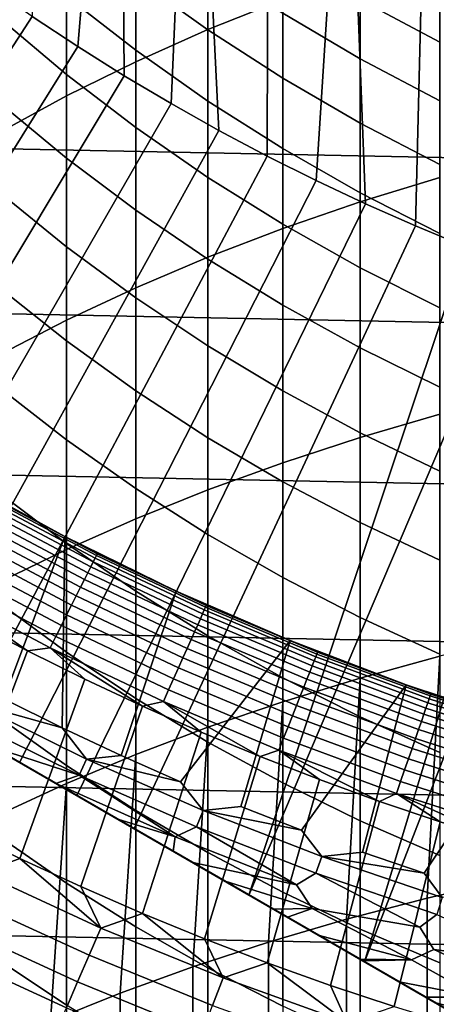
# Model space of a CAD drawing. Header units: metres. Extents: x -32 to 117, y -314 to 32.
# Tile 67 of 256: x -9.06 to -6.15, y -20.13 to -13.27. Entities that reach past the tile are written whole.
import ezdxf

# ---------------------------------------------------------------- set-up
doc = ezdxf.new("R2010")
doc.units = ezdxf.units.M
doc.layers.add('solid_24_501_064_XXX', color=7, linetype='CONTINUOUS')

msp = doc.modelspace()

# ---------------------------------------------------------------- linework, layer by layer
at = {"layer": 'solid_24_501_064_XXX'}
for points in [[(-8.968228, -13.25031, 154.5), (-8.650282, -13.460027, 154.5), (-8.356297, -9.958516, 154.5), (-8.842167, -9.529736, 154.5)], [(-8.650282, -13.460027, 154.5), (-8.327478, -13.662103, 154.5), (-8.356297, -9.958516, 154.5)], [(-8.327478, -13.662103, 154.5), (-8.000159, -13.856307, 154.5), (-7.84942, -10.36275, 154.5), (-8.356297, -9.958516, 154.5)], [(-8.000159, -13.856307, 154.5), (-7.667981, -14.042845, 154.5), (-7.84942, -10.36275, 154.5)], [(-7.667981, -14.042845, 154.5), (-7.331439, -14.221452, 154.5), (-7.323121, -10.741117, 154.5), (-7.84942, -10.36275, 154.5)], [(-7.331439, -14.221452, 154.5), (-6.991103, -14.39182, 154.5), (-6.778748, -11.092721, 154.5), (-7.323121, -10.741117, 154.5)], [(-6.991103, -14.39182, 154.5), (-6.646686, -14.554086, 154.5), (-6.778748, -11.092721, 154.5)], [(-6.646686, -14.554086, 154.5), (-6.298412, -14.708158, 154.5), (-6.217205, -11.416928, 154.5), (-6.778748, -11.092721, 154.5)], [(29.439856, -13.767515, -303.5), (-29.963835, -12.586431, -303.5), (-30.440569, -11.385158, -303.5), (29.963835, -12.586431, -303.5)], [(-6.298412, -14.708158, 154.5), (-5.946779, -14.853814, 154.5), (-5.640519, -11.712567, 154.5), (-6.217205, -11.416928, 154.5)], [(-7.744091, -13.341316, 228.51384), (-7.222413, -13.131517, 228.81546), (-7.222413, -11.57483, 227.692444), (-7.744091, -11.794878, 227.398224)], [(-8.247112, -13.56548, 228.191574), (-7.744091, -13.341316, 228.51384), (-7.744091, -11.794878, 227.398224), (-8.247112, -12.029991, 227.083847)], [(-8.730267, -13.803468, 227.849426), (-8.247112, -13.56548, 228.191574), (-8.247112, -12.029991, 227.083847), (-8.730267, -12.279603, 226.750092)], [(-9.192389, -14.054706, 227.488235), (-8.730267, -13.803468, 227.849426), (-8.730267, -12.279603, 226.750092), (-9.192389, -12.543114, 226.397766)], [(-7.744091, -13.343337, 196.86116), (-8.247112, -12.983736, 197.018616), (-8.247112, -12.52059, 195.909332), (-7.744091, -12.885392, 195.764328)], [(28.869246, -14.927042, -303.5), (-29.439856, -13.767515, -303.5), (-29.963835, -12.586431, -303.5), (29.439856, -13.767515, -303.5)], [(-8.247112, -13.484755, 198.111328), (-8.730267, -13.108952, 198.291519), (-8.730267, -12.601958, 197.185791), (-8.247112, -12.983736, 197.018616)], [(-8.730267, -13.65367, 199.379166), (-9.192389, -13.26372, 199.582932), (-9.192389, -12.712224, 198.48175), (-8.730267, -13.108952, 198.291519)], [(-6.683336, -13.544047, 195.502548), (-7.222413, -13.226819, 195.628632), (-7.222413, -12.811329, 194.528519), (-6.683336, -13.132706, 194.413422)], [(-6.683336, -14.540726, 230.171051), (-6.128158, -14.37012, 230.435257), (-6.128158, -12.756997, 229.353882), (-6.683336, -12.936587, 229.095688)], [(-6.128158, -13.428793, 194.307373), (-6.683336, -13.132706, 194.413422), (-6.683336, -12.759061, 193.310791), (-6.128158, -13.058619, 193.214996)], [(-7.222413, -13.679895, 196.713806), (-7.744091, -13.343337, 196.86116), (-7.744091, -12.885392, 195.764328), (-7.222413, -13.226819, 195.628632)], [(-7.222413, -14.725903, 229.884277), (-6.683336, -14.540726, 230.171051), (-6.683336, -12.936587, 229.095688), (-7.222413, -13.131517, 228.81546)], [(-7.744091, -13.838729, 197.941605), (-8.247112, -13.484755, 198.111328), (-8.247112, -12.983736, 197.018616), (-7.744091, -13.343337, 196.86116)], [(-11.443449, -17.064482, 149.953735), (-8.968228, -13.25031, 154.5), (-9.280838, -13.033266, 154.5), (-11.841886, -16.834446, 149.917755)], [(-8.247112, -14.023055, 199.186157), (-8.730267, -13.65367, 199.379166), (-8.730267, -13.108952, 198.291519), (-8.247112, -13.484755, 198.111328)], [(-7.744091, -14.925205, 229.575623), (-7.222413, -14.725903, 229.884277), (-7.222413, -13.131517, 228.81546), (-7.744091, -13.341316, 228.51384)], [(-6.128158, -13.836312, 195.386383), (-6.683336, -13.544047, 195.502548), (-6.683336, -13.132706, 194.413422), (-6.128158, -13.428793, 194.307373)], [(-6.683336, -13.992599, 196.576874), (-7.222413, -13.679895, 196.713806), (-7.222413, -13.226819, 195.628632), (-6.683336, -13.544047, 195.502548)], [(-11.045328, -17.294338, 149.979431), (-8.650282, -13.460027, 154.5), (-8.968228, -13.25031, 154.5), (-11.443449, -17.064482, 149.953735)], [(-8.730267, -14.23547, 200.447449), (-9.192389, -13.852757, 200.66449), (-9.192389, -13.26372, 199.582932), (-8.730267, -13.65367, 199.379166)], [(-8.247112, -15.138154, 229.245834), (-7.744091, -14.925205, 229.575623), (-7.744091, -13.341316, 228.51384), (-8.247112, -13.56548, 228.191574)], [(-7.222413, -14.17002, 197.782745), (-7.744091, -13.838729, 197.941605), (-7.744091, -13.343337, 196.86116), (-7.222413, -13.679895, 196.713806)], [(-10.64762, -17.523954, 149.994858), (-8.327478, -13.662103, 154.5), (-8.650282, -13.460027, 154.5), (-11.045328, -17.294338, 149.979431)], [(-7.744091, -14.370982, 199.004364), (-8.247112, -14.023055, 199.186157), (-8.247112, -13.484755, 198.111328), (-7.744091, -13.838729, 197.941605)], [(-8.730267, -15.364235, 228.895721), (-8.247112, -15.138154, 229.245834), (-8.247112, -13.56548, 228.191574), (-8.730267, -13.803468, 227.849426)], [(-6.128158, -14.280697, 196.450729), (-6.683336, -13.992599, 196.576874), (-6.683336, -13.544047, 195.502548), (-6.128158, -13.836312, 195.386383)], [(-10.249998, -17.753523, 150), (-8.000159, -13.856307, 154.5), (-8.327478, -13.662103, 154.5), (-10.64762, -17.523954, 149.994858)], [(-8.247112, -14.597999, 200.241852), (-8.730267, -14.23547, 200.447449), (-8.730267, -13.65367, 199.379166), (-8.247112, -14.023055, 199.186157)], [(-6.683336, -14.477831, 197.635162), (-7.222413, -14.17002, 197.782745), (-7.222413, -13.679895, 196.713806), (-6.683336, -13.992599, 196.576874)], [(28.252819, -16.063238, -303.5), (-28.869246, -14.927042, -303.5), (-29.439856, -13.767515, -303.5), (28.869246, -14.927042, -303.5)], [(-17.164658, -13.761341, 148.5), (-17.164658, -13.761341, 129.791641), (-3.335342, -21.745701, 129.791641), (-3.335342, -21.745701, 148.5)], [(-17.159746, -13.764176, 129.621338), (-3.335342, -21.745701, 129.791641), (-17.164658, -13.761341, 129.791641)], [(-17.164658, -13.761341, 148.5), (-3.335342, -21.745701, 148.5), (-4.183744, -21.255875, 148.836288)], [(-17.164658, -13.761341, 148.5), (-4.183744, -21.255875, 148.836288), (-16.316256, -14.251166, 148.836288)], [(-17.144802, -13.772804, 129.450684), (-3.340253, -21.742865, 129.621338), (-3.335342, -21.745701, 129.791641), (-17.159746, -13.764176, 129.621338)], [(-17.139305, -13.775978, 129.406357), (-3.355197, -21.734238, 129.450684), (-3.340253, -21.742865, 129.621338), (-17.144802, -13.772804, 129.450684)], [(-17.11982, -13.787229, 129.279663), (-3.360694, -21.731064, 129.406357), (-3.355197, -21.734238, 129.450684), (-17.139305, -13.775978, 129.406357)], [(-17.084394, -13.807681, 129.10791), (-3.380181, -21.719812, 129.279663), (-3.360694, -21.731064, 129.406357), (-17.11982, -13.787229, 129.279663)], [(-17.062336, -13.820416, 129.020355), (-3.415605, -21.69936, 129.10791), (-3.380181, -21.719812, 129.279663), (-17.084394, -13.807681, 129.10791)], [(-17.038164, -13.834373, 128.935287), (-3.437664, -21.686625, 129.020355), (-3.415605, -21.69936, 129.10791), (-17.062336, -13.820416, 129.020355)], [(-16.980753, -13.867519, 128.761612), (-3.461836, -21.672668, 128.935287), (-3.437664, -21.686625, 129.020355), (-17.038164, -13.834373, 128.935287)], [(-9.192389, -15.602903, 228.526093), (-8.730267, -15.364235, 228.895721), (-8.730267, -13.803468, 227.849426), (-9.192389, -14.054706, 227.488235)], [(-7.222413, -14.696615, 198.834213), (-7.744091, -14.370982, 199.004364), (-7.744091, -13.838729, 197.941605), (-7.222413, -14.17002, 197.782745)], [(-16.932249, -13.895523, 128.636612), (-3.519247, -21.639523, 128.761612), (-3.461836, -21.672668, 128.935287), (-16.980753, -13.867519, 128.761612)], [(-16.911251, -13.907645, 128.5867), (-3.567751, -21.611519, 128.636612), (-3.519247, -21.639523, 128.761612), (-16.932249, -13.895523, 128.636612)], [(-16.829237, -13.954996, 128.410522), (-3.588748, -21.599396, 128.5867), (-3.567751, -21.611519, 128.636612), (-16.911251, -13.907645, 128.5867)], [(-10.249998, -17.753523, 150), (-9.852376, -17.983089, 149.994858), (-7.667981, -14.042845, 154.5), (-8.000159, -13.856307, 154.5)], [(-8.730267, -14.853662, 201.495087), (-9.192389, -14.47864, 201.725159), (-9.192389, -13.852757, 200.66449), (-8.730267, -14.23547, 200.447449)], [(-16.746887, -14.002541, 128.256302), (-3.670763, -21.552046, 128.410522), (-3.588748, -21.599396, 128.5867), (-16.829237, -13.954996, 128.410522)], [(-16.733585, -14.010221, 128.232971), (-3.753112, -21.504501, 128.256302), (-3.670763, -21.552046, 128.410522), (-16.746887, -14.002541, 128.256302)], [(-16.623266, -14.073914, 128.054153), (-3.766415, -21.49682, 128.232971), (-3.753112, -21.504501, 128.256302), (-16.733585, -14.010221, 128.232971)], [(-9.852376, -17.983089, 149.994858), (-9.454667, -18.212706, 149.979431), (-7.331439, -14.221452, 154.5), (-7.667981, -14.042845, 154.5)], [(-7.744091, -14.939468, 200.048187), (-8.247112, -14.597999, 200.241852), (-8.247112, -14.023055, 199.186157), (-7.744091, -14.370982, 199.004364)], [(-6.128158, -14.76142, 197.499176), (-6.683336, -14.477831, 197.635162), (-6.683336, -13.992599, 196.576874), (-6.128158, -14.280697, 196.450729)], [(-16.502417, -14.143686, 127.880692), (-3.876734, -21.433128, 128.054153), (-3.766415, -21.49682, 128.232971), (-16.623266, -14.073914, 128.054153)], [(-16.497526, -14.14651, 127.874092), (-3.997584, -21.363356, 127.880692), (-3.876734, -21.433128, 128.054153), (-16.502417, -14.143686, 127.880692)], [(-16.497526, -14.14651, 127.874092), (-4.002474, -21.360531, 127.874092), (-3.997584, -21.363356, 127.880692)], [(-16.497526, -14.14651, 127.874092), (-16.354189, -14.229266, 127.693161), (-4.002474, -21.360531, 127.874092)], [(-6.683336, -14.999168, 198.676117), (-7.222413, -14.696615, 198.834213), (-7.222413, -14.17002, 197.782745), (-6.683336, -14.477831, 197.635162)], [(-16.354189, -14.229266, 127.693161), (-4.145812, -21.277775, 127.693161), (-4.002474, -21.360531, 127.874092)], [(-16.354189, -14.229266, 127.693161), (-16.193218, -14.322203, 127.511368), (-4.145812, -21.277775, 127.693161)], [(-16.316256, -14.251166, 148.836288), (-4.183744, -21.255875, 148.836288), (-5.01775, -20.774361, 149.12825)], [(-16.316256, -14.251166, 148.836288), (-5.01775, -20.774361, 149.12825), (-15.482249, -14.73268, 149.12825)], [(-9.454667, -18.212706, 149.979431), (-9.056546, -18.442562, 149.953735), (-6.991103, -14.39182, 154.5), (-7.331439, -14.221452, 154.5)], [(-8.247112, -15.208906, 201.27713), (-8.730267, -14.853662, 201.495087), (-8.730267, -14.23547, 200.447449), (-8.247112, -14.597999, 200.241852)], [(-16.193218, -14.322203, 127.511368), (-4.306782, -21.184839, 127.511368), (-4.145812, -21.277775, 127.693161)], [(-16.112925, -14.368559, 127.433479), (-4.306782, -21.184839, 127.511368), (-16.193218, -14.322203, 127.511368)], [(-4.387076, -21.138481, 127.433479), (-4.306782, -21.184839, 127.511368), (-16.112925, -14.368559, 127.433479)], [(-4.387076, -21.138481, 127.433479), (-16.112925, -14.368559, 127.433479), (-16.070635, -14.392975, 127.397461)], [(-4.429364, -21.114067, 127.397461), (-16.070635, -14.392975, 127.397461), (-16.02, -14.42221, 127.357704)], [(-4.387076, -21.138481, 127.433479), (-16.070635, -14.392975, 127.397461), (-4.429364, -21.114067, 127.397461)], [(-9.056546, -18.442562, 149.953735), (-8.65811, -18.672598, 149.917755), (-6.646686, -14.554086, 154.5), (-6.991103, -14.39182, 154.5)], [(-7.222413, -15.259057, 199.866943), (-7.744091, -14.939468, 200.048187), (-7.744091, -14.370982, 199.004364), (-7.222413, -14.696615, 198.834213)], [(-6.683336, -16.180895, 231.190613), (-6.128158, -16.019476, 231.460526), (-6.128158, -14.37012, 230.435257), (-6.683336, -14.540726, 230.171051)], [(-4.480006, -21.084829, 127.357704), (-16.02, -14.42221, 127.357704), (-15.917484, -14.481397, 127.286102)], [(-4.480006, -21.084829, 127.357704), (-4.429364, -21.114067, 127.397461), (-16.02, -14.42221, 127.357704)], [(-4.585603, -21.023861, 127.284103), (-4.480006, -21.084829, 127.357704), (-15.917484, -14.481397, 127.286102)], [(-4.585603, -21.023861, 127.284103), (-15.917484, -14.481397, 127.286102), (-15.796026, -14.551521, 127.213036)], [(-8.730267, -15.507516, 202.520828), (-9.192389, -15.140626, 202.763672), (-9.192389, -14.47864, 201.725159), (-8.730267, -14.853662, 201.495087)], [(-6.128158, -15.277914, 198.530472), (-6.683336, -14.999168, 198.676117), (-6.683336, -14.477831, 197.635162), (-6.128158, -14.76142, 197.499176)], [(-4.703994, -20.955509, 127.213028), (-15.796026, -14.551521, 127.213036), (-15.733983, -14.587341, 127.17955)], [(-4.703994, -20.955509, 127.213028), (-4.585603, -21.023861, 127.284103), (-15.796026, -14.551521, 127.213036)], [(-4.766017, -20.919701, 127.17955), (-15.733983, -14.587341, 127.17955), (-15.664571, -14.627417, 127.144661)], [(-4.703994, -20.955509, 127.213028), (-15.733983, -14.587341, 127.17955), (-4.766017, -20.919701, 127.17955)], [(-8.65811, -18.672598, 149.917755), (-8.258915, -18.903074, 149.871475), (-6.298412, -14.708158, 154.5), (-6.646686, -14.554086, 154.5)], [(-7.744091, -15.543514, 201.071854), (-8.247112, -15.208906, 201.27713), (-8.247112, -14.597999, 200.241852), (-7.744091, -14.939468, 200.048187)], [(-7.222413, -16.3561, 230.897629), (-6.683336, -16.180895, 231.190613), (-6.683336, -14.540726, 230.171051), (-7.222413, -14.725903, 229.884277)], [(-4.83546, -20.879606, 127.144646), (-15.664571, -14.627417, 127.144661), (-15.5188, -14.711577, 127.078682)], [(-4.83546, -20.879606, 127.144646), (-4.766017, -20.919701, 127.17955), (-15.664571, -14.627417, 127.144661)], [(-4.9812, -20.795464, 127.078682), (-15.5188, -14.711577, 127.078682), (-15.361296, -14.802513, 127.016624)], [(-4.9812, -20.795464, 127.078682), (-4.83546, -20.879606, 127.144646), (-15.5188, -14.711577, 127.078682)], [(-15.482249, -14.73268, 149.12825), (-5.01775, -20.774361, 149.12825), (-5.839837, -20.29973, 149.376968)], [(-15.482249, -14.73268, 149.12825), (-5.839837, -20.29973, 149.376968), (-14.660162, -15.207313, 149.376968)], [(-8.258915, -18.903074, 149.871475), (-7.458054, -19.365452, 149.748047), (-5.946779, -14.853814, 154.5), (-6.298412, -14.708158, 154.5)], [(-7.744091, -16.544672, 230.582306), (-7.222413, -16.3561, 230.897629), (-7.222413, -14.725903, 229.884277), (-7.744091, -14.925205, 229.575623)], [(-6.683336, -15.555996, 199.698532), (-7.222413, -15.259057, 199.866943), (-7.222413, -14.696615, 198.834213), (-6.683336, -14.999168, 198.676117)], [(-5.138761, -20.704496, 127.016602), (-15.361296, -14.802513, 127.016624), (-15.269307, -14.855622, 126.984024)], [(-5.138761, -20.704496, 127.016602), (-4.9812, -20.795464, 127.078682), (-15.361296, -14.802513, 127.016624)], [(-5.230693, -20.651419, 126.984024), (-15.269307, -14.855622, 126.984024), (-15.188452, -14.902305, 126.957336)], [(-5.230693, -20.651419, 126.984024), (-5.138761, -20.704496, 127.016602), (-15.269307, -14.855622, 126.984024)], [(-8.247112, -15.855054, 202.290802), (-8.730267, -15.507516, 202.520828), (-8.730267, -14.853662, 201.495087), (-8.247112, -15.208906, 201.27713)], [(-7.458054, -19.365452, 149.748047), (-5.591569, -14.991123, 154.5), (-5.946779, -14.853814, 154.5)], [(27.591951, -17.173637, -303.5), (-28.252819, -16.063238, -303.5), (-28.869246, -14.927042, -303.5), (28.252819, -16.063238, -303.5)], [(-5.311619, -20.604696, 126.957314), (-15.188452, -14.902305, 126.957336), (-15.000912, -15.010581, 126.901398)], [(-5.311619, -20.604696, 126.957314), (-5.230693, -20.651419, 126.984024), (-15.188452, -14.902305, 126.957336)], [(-8.247112, -16.746153, 230.245392), (-7.744091, -16.544672, 230.582306), (-7.744091, -14.925205, 229.575623), (-8.247112, -15.138154, 229.245834)], [(-7.222413, -15.856681, 200.879715), (-7.744091, -15.543514, 201.071854), (-7.744091, -14.939468, 200.048187), (-7.222413, -15.259057, 199.866943)], [(-7.458054, -19.365452, 149.748047), (-6.652498, -19.83054, 149.583359), (-5.232937, -15.120046, 154.5), (-5.591569, -14.991123, 154.5)], [(-6.128158, -15.829567, 199.543381), (-6.683336, -15.555996, 199.698532), (-6.683336, -14.999168, 198.676117), (-6.128158, -15.277914, 198.530472)], [(-5.499175, -20.49641, 126.901375), (-15.000912, -15.010581, 126.901398), (-14.982696, -15.021098, 126.896385)], [(-5.499175, -20.49641, 126.901375), (-5.311619, -20.604696, 126.957314), (-15.000912, -15.010581, 126.901398)], [(-5.517304, -20.485945, 126.896385), (-14.982696, -15.021098, 126.896385), (-14.79789, -15.127795, 126.849052)], [(-5.499175, -20.49641, 126.901375), (-14.982696, -15.021098, 126.896385), (-5.517304, -20.485945, 126.896385)], [(-5.702212, -20.379187, 126.84903), (-14.79789, -15.127795, 126.849052), (-14.653592, -15.211106, 126.8162)], [(-5.702212, -20.379187, 126.84903), (-5.517304, -20.485945, 126.896385), (-14.79789, -15.127795, 126.849052)], [(-8.730267, -16.196257, 203.523499), (-9.192389, -15.837935, 203.778809), (-9.192389, -15.140626, 202.763672), (-8.730267, -15.507516, 202.520828)], [(-8.730267, -16.96006, 229.887711), (-8.247112, -16.746153, 230.245392), (-8.247112, -15.138154, 229.245834), (-8.730267, -15.364235, 228.895721)], [(-6.652498, -19.83054, 149.583359), (-4.871593, -15.240326, 154.5), (-5.232937, -15.120046, 154.5)], [(-14.660162, -15.207313, 149.376968), (-5.839837, -20.29973, 149.376968), (-6.652498, -19.83054, 149.583359)], [(-14.660162, -15.207313, 149.376968), (-6.652498, -19.83054, 149.583359), (-13.847499, -15.676504, 149.583359)], [(-5.846408, -20.295935, 126.8162), (-14.653592, -15.211106, 126.8162), (-14.578781, -15.254297, 126.800453)], [(-5.846408, -20.295935, 126.8162), (-5.702212, -20.379187, 126.84903), (-14.653592, -15.211106, 126.8162)], [(-7.744091, -16.182405, 202.074127), (-8.247112, -15.855054, 202.290802), (-8.247112, -15.208906, 201.27713), (-7.744091, -15.543514, 201.071854)], [(-5.921337, -20.252676, 126.80043), (-14.578781, -15.254297, 126.800453), (-14.343043, -15.390401, 126.755737)], [(-5.921337, -20.252676, 126.80043), (-5.846408, -20.295935, 126.8162), (-14.578781, -15.254297, 126.800453)], [(-6.683336, -16.147652, 200.701202), (-7.222413, -15.856681, 200.879715), (-7.222413, -15.259057, 199.866943), (-6.683336, -15.555996, 199.698532)], [(-6.652498, -19.83054, 149.583359), (-5.839837, -20.29973, 149.376968), (-4.50772, -15.351886, 154.5), (-4.871593, -15.240326, 154.5)], [(-6.157094, -20.11656, 126.755707), (-14.343043, -15.390401, 126.755737), (-14.275101, -15.429627, 126.744156)], [(-6.157094, -20.11656, 126.755707), (-5.921337, -20.252676, 126.80043), (-14.343043, -15.390401, 126.755737)], [(-9.192389, -17.185877, 229.510101), (-8.730267, -16.96006, 229.887711), (-8.730267, -15.364235, 228.895721), (-9.192389, -15.602903, 228.526093)], [(-6.224898, -20.077415, 126.744156), (-14.275101, -15.429627, 126.744156), (-14.089466, -15.536804, 126.715073)], [(-6.157094, -20.11656, 126.755707), (-14.275101, -15.429627, 126.744156), (-6.224898, -20.077415, 126.744156)], [(-6.410697, -19.970144, 126.71505), (-14.089466, -15.536804, 126.715073), (-13.835042, -15.683696, 126.680725)], [(-6.410697, -19.970144, 126.71505), (-6.224898, -20.077415, 126.744156), (-14.089466, -15.536804, 126.715073)], [(-8.247112, -16.535679, 203.281647), (-8.730267, -16.196257, 203.523499), (-8.730267, -15.507516, 202.520828), (-8.247112, -15.855054, 202.290802)], [(-7.222413, -16.488779, 201.871338), (-7.744091, -16.182405, 202.074127), (-7.744091, -15.543514, 201.071854), (-7.222413, -15.856681, 200.879715)], [(-6.128158, -16.415728, 200.536743), (-6.683336, -16.147652, 200.701202), (-6.683336, -15.555996, 199.698532), (-6.128158, -15.829567, 199.543381)], [(-13.847499, -15.676504, 149.583359), (-6.652498, -19.83054, 149.583359), (-7.458054, -19.365452, 149.748047)], [(-13.847499, -15.676504, 149.583359), (-7.458054, -19.365452, 149.748047), (-13.041943, -16.141592, 149.748047)], [(-6.66496, -19.823345, 126.680725), (-13.835042, -15.683696, 126.680725), (-13.817146, -15.694028, 126.678528)], [(-6.66496, -19.823345, 126.680725), (-6.410697, -19.970144, 126.71505), (-13.835042, -15.683696, 126.680725)], [(-6.683051, -19.812901, 126.678505), (-13.817146, -15.694028, 126.678528), (-13.525149, -15.862613, 126.646187)], [(-6.683051, -19.812901, 126.678505), (-6.66496, -19.823345, 126.680725), (-13.817146, -15.694028, 126.678528)], [(-6.975095, -19.644289, 126.646164), (-13.525149, -15.862613, 126.646187), (-13.30943, -15.987158, 126.626183)], [(-6.975095, -19.644289, 126.646164), (-6.683051, -19.812901, 126.678505), (-13.525149, -15.862613, 126.646187)], [(-8.730267, -16.919071, 204.501877), (-9.192389, -16.56974, 204.769363), (-9.192389, -15.837935, 203.778809), (-8.730267, -16.196257, 203.523499)], [(-7.744091, -16.855385, 203.053848), (-8.247112, -16.535679, 203.281647), (-8.247112, -15.855054, 202.290802), (-7.744091, -16.182405, 202.074127)], [(-6.683336, -16.773439, 201.682922), (-7.222413, -16.488779, 201.871338), (-7.222413, -15.856681, 200.879715), (-6.683336, -16.147652, 200.701202)], [(-7.190569, -19.519884, 126.626183), (-13.30943, -15.987158, 126.626183), (-13.211715, -16.043573, 126.618065)], [(-6.975095, -19.644289, 126.646164), (-13.30943, -15.987158, 126.626183), (-7.190569, -19.519884, 126.626183)], [(-6.683336, -17.855154, 232.153152), (-6.128158, -17.703114, 232.428467), (-6.128158, -16.019476, 231.460526), (-6.683336, -16.180895, 231.190613)], [(26.88744, -18.256929, -303.5), (-27.591951, -17.173637, -303.5), (-28.252819, -16.063238, -303.5), (27.591951, -17.173637, -303.5)], [(-7.288636, -19.463264, 126.618042), (-13.211715, -16.043573, 126.618065), (-12.875507, -16.237684, 126.594116)], [(-7.288636, -19.463264, 126.618042), (-7.190569, -19.519884, 126.626183), (-13.211715, -16.043573, 126.618065)], [(-13.041943, -16.141592, 149.748047), (-7.458054, -19.365452, 149.748047), (-8.258915, -18.903074, 149.871475)], [(-13.041943, -16.141592, 149.748047), (-8.258915, -18.903074, 149.871475), (-12.241081, -16.60397, 149.871475)], [(-6.128158, -17.0357, 201.509338), (-6.683336, -16.773439, 201.682922), (-6.683336, -16.147652, 200.701202), (-6.128158, -16.415728, 200.536743)], [(-7.624895, -19.269125, 126.594093), (-12.875507, -16.237684, 126.594116), (-12.649932, -16.36792, 126.58107)], [(-7.624895, -19.269125, 126.594093), (-7.288636, -19.463264, 126.618042), (-12.875507, -16.237684, 126.594116)], [(-8.247112, -17.249975, 204.248505), (-8.730267, -16.919071, 204.501877), (-8.730267, -16.196257, 203.523499), (-8.247112, -16.535679, 203.281647)], [(-7.222413, -17.154606, 202.840652), (-7.744091, -16.855385, 203.053848), (-7.744091, -16.182405, 202.074127), (-7.222413, -16.488779, 201.871338)], [(-7.222413, -18.020182, 231.854324), (-6.683336, -17.855154, 232.153152), (-6.683336, -16.180895, 231.190613), (-7.222413, -16.3561, 230.897629)], [(-7.85016, -19.139069, 126.58107), (-12.649932, -16.36792, 126.58107), (-12.515002, -16.445822, 126.57428)], [(-7.624895, -19.269125, 126.594093), (-12.649932, -16.36792, 126.58107), (-7.85016, -19.139069, 126.58107)], [(-7.744091, -18.197798, 231.532715), (-7.222413, -18.020182, 231.854324), (-7.222413, -16.3561, 230.897629), (-7.744091, -16.544672, 230.582306)], [(-7.985313, -19.061039, 126.574265), (-12.515002, -16.445822, 126.57428), (-12.12677, -16.669968, 126.558319)], [(-7.985313, -19.061039, 126.574265), (-7.85016, -19.139069, 126.58107), (-12.515002, -16.445822, 126.57428)], [(-9.568097, -17.790199, 126.5), (-9.5, -16.454483, 126.5), (-8.741169, -16.869839, 126.5), (-9.16624, -18.00054, 126.5)], [(-9.122971, -16.666475, 124.839096), (-8.741226, -16.869823, 124.839096), (-8.741169, -16.869839, 126.5), (-9.5, -16.454483, 126.5)], [(-6.683336, -17.432617, 202.642563), (-7.222413, -17.154606, 202.840652), (-7.222413, -16.488779, 201.871338), (-6.683336, -16.773439, 201.682922)], [(-8.730267, -17.675102, 205.454834), (-9.192389, -17.335178, 205.734177), (-9.192389, -16.56974, 204.769363), (-8.730267, -16.919071, 204.501877)], [(-7.744091, -17.561659, 204.009842), (-8.247112, -17.249975, 204.248505), (-8.247112, -16.535679, 203.281647), (-7.744091, -16.855385, 203.053848)], [(-8.247112, -18.387575, 231.189072), (-7.744091, -18.197798, 231.532715), (-7.744091, -16.544672, 230.582306), (-8.247112, -16.746153, 230.245392)], [(-12.241081, -16.60397, 149.871475), (-8.258915, -18.903074, 149.871475), (-8.65811, -18.672598, 149.917755)], [(-12.241081, -16.60397, 149.871475), (-8.65811, -18.672598, 149.917755), (-11.841886, -16.834446, 149.917755)], [(-9.308185, -16.685843, 124.389969), (-8.561004, -17.081244, 124.389969), (-8.544016, -17.04735, 124.475044), (-9.289715, -16.652733, 124.475044)], [(-9.289715, -16.652733, 124.475044), (-8.544016, -17.04735, 124.475044), (-8.530649, -17.020679, 124.563286), (-9.275181, -16.62668, 124.563286)], [(-9.275181, -16.62668, 124.563286), (-8.530649, -17.020679, 124.563286), (-8.521019, -17.001465, 124.653915), (-9.26471, -16.60791, 124.653915)], [(-9.26471, -16.60791, 124.653915), (-8.521019, -17.001465, 124.653915), (-8.515208, -16.989872, 124.746147), (-9.258393, -16.596586, 124.746147)], [(-9.258393, -16.596586, 124.746147), (-8.515208, -16.989872, 124.746147), (-9.122971, -16.666475, 124.839096)], [(-8.372736, -18.83736, 126.558342), (-12.12677, -16.669968, 126.558319), (-11.708047, -16.911716, 126.546097)], [(-8.372736, -18.83736, 126.558342), (-7.985313, -19.061039, 126.574265), (-12.12677, -16.669968, 126.558319)], [(-9.330431, -16.725721, 124.308784), (-8.581464, -17.122066, 124.308784), (-8.561004, -17.081244, 124.389969), (-9.308185, -16.685843, 124.389969)], [(-8.515208, -16.989872, 124.746147), (-8.741226, -16.869823, 124.839096), (-9.122971, -16.666475, 124.839096)], [(-9.385449, -16.824348, 124.160889), (-8.632066, -17.22303, 124.160889), (-8.60522, -17.169466, 124.232208), (-9.35626, -16.772024, 124.232208)], [(-9.35626, -16.772024, 124.232208), (-8.60522, -17.169466, 124.232208), (-8.581464, -17.122066, 124.308784), (-9.330431, -16.725721, 124.308784)], [(-8.730267, -18.589054, 230.824234), (-8.247112, -18.387575, 231.189072), (-8.247112, -16.746153, 230.245392), (-8.730267, -16.96006, 229.887711)], [(-6.128158, -17.688753, 202.460052), (-6.683336, -17.432617, 202.642563), (-6.683336, -16.773439, 201.682922), (-6.128158, -17.0357, 201.509338)], [(-11.841886, -16.834446, 149.917755), (-8.65811, -18.672598, 149.917755), (-9.056546, -18.442562, 149.953735)], [(-9.417745, -16.88224, 124.095459), (-8.661769, -17.282293, 124.095459), (-8.632066, -17.22303, 124.160889), (-9.385449, -16.824348, 124.160889)], [(-7.222413, -17.853371, 203.786484), (-7.744091, -17.561659, 204.009842), (-7.744091, -16.855385, 203.053848), (-7.222413, -17.154606, 202.840652)], [(-8.788785, -18.597155, 126.546173), (-11.708047, -16.911716, 126.546097), (-11.696795, -16.918213, 126.54583)], [(-8.372736, -18.83736, 126.558342), (-11.708047, -16.911716, 126.546097), (-8.788785, -18.597155, 126.546173)], [(-8.803515, -18.58865, 126.545822), (-11.696795, -16.918213, 126.54583), (-11.25368, -17.174046, 126.537361)], [(-8.788785, -18.597155, 126.546173), (-11.696795, -16.918213, 126.54583), (-8.803515, -18.58865, 126.545822)], [(-9.452865, -16.945196, 124.036476), (-8.69407, -17.346743, 124.036476), (-8.661769, -17.282293, 124.095459), (-9.417745, -16.88224, 124.095459)], [(-8.759837, -18.201788, 126.5), (-9.16624, -18.00054, 126.5), (-8.741169, -16.869839, 126.5)], [(-8.759837, -18.201788, 126.5), (-8.741169, -16.869839, 126.5), (-7.964467, -17.250132, 126.5), (-8.349318, -18.393715, 126.5)], [(-8.515208, -16.989872, 124.746147), (-8.35495, -17.06443, 124.839096), (-8.741169, -16.869839, 126.5), (-8.741226, -16.869823, 124.839096)], [(-8.35495, -17.06443, 124.839096), (-7.964344, -17.250195, 124.839096), (-7.964467, -17.250132, 126.5), (-8.741169, -16.869839, 126.5)], [(-8.247112, -17.997099, 205.190231), (-8.730267, -17.675102, 205.454834), (-8.730267, -16.919071, 204.501877), (-8.247112, -17.249975, 204.248505)], [(-9.490506, -17.012672, 123.984459), (-8.72869, -17.415819, 123.984459), (-8.69407, -17.346743, 124.036476), (-9.452865, -16.945196, 124.036476)], [(-9.192389, -18.801752, 230.439087), (-8.730267, -18.589054, 230.824234), (-8.730267, -16.96006, 229.887711), (-9.192389, -17.185877, 229.510101)], [(-8.521019, -17.001465, 124.653915), (-7.760647, -17.361738, 124.653915), (-7.755355, -17.349899, 124.746147), (-8.515208, -16.989872, 124.746147)], [(-8.515208, -16.989872, 124.746147), (-7.755355, -17.349899, 124.746147), (-8.35495, -17.06443, 124.839096)], [(-9.530343, -17.084084, 123.939857), (-8.765328, -17.48892, 123.939857), (-8.72869, -17.415819, 123.984459), (-9.490506, -17.012672, 123.984459)], [(-8.561004, -17.081244, 124.389969), (-7.797064, -17.443207, 124.389969), (-7.781592, -17.408594, 124.475044), (-8.544016, -17.04735, 124.475044)], [(-8.544016, -17.04735, 124.475044), (-7.781592, -17.408594, 124.475044), (-7.769418, -17.381359, 124.563286), (-8.530649, -17.020679, 124.563286)], [(-8.530649, -17.020679, 124.563286), (-7.769418, -17.381359, 124.563286), (-7.760647, -17.361738, 124.653915), (-8.521019, -17.001465, 124.653915)], [(-7.755355, -17.349899, 124.746147), (-7.964344, -17.250195, 124.839096), (-8.35495, -17.06443, 124.839096)], [(-9.572028, -17.158808, 123.903053), (-8.803668, -17.565416, 123.903053), (-8.765328, -17.48892, 123.939857), (-9.530343, -17.084084, 123.939857)], [(-8.60522, -17.169466, 124.232208), (-7.837335, -17.533298, 124.232208), (-7.815699, -17.484896, 124.308784), (-8.581464, -17.122066, 124.308784)], [(-8.581464, -17.122066, 124.308784), (-7.815699, -17.484896, 124.308784), (-7.797064, -17.443207, 124.389969), (-8.561004, -17.081244, 124.389969)], [(26.140261, -19.311563, -303.5), (-26.88744, -18.256929, -303.5), (-27.591951, -17.173637, -303.5), (26.88744, -18.256929, -303.5)], [(-8.803515, -18.58865, 126.545822), (-11.25368, -17.174046, 126.537361), (-9.235546, -18.339216, 126.537514)], [(-9.6152, -17.236198, 123.874374), (-8.843374, -17.644642, 123.874374), (-8.803668, -17.565416, 123.903053), (-9.572028, -17.158808, 123.903053)], [(-8.632066, -17.22303, 124.160889), (-7.861785, -17.587997, 124.160889), (-7.837335, -17.533298, 124.232208), (-8.60522, -17.169466, 124.232208)], [(-6.683336, -18.124405, 203.578949), (-7.222413, -17.853371, 203.786484), (-7.222413, -17.154606, 202.840652), (-6.683336, -17.432617, 202.642563)], [(-9.6152, -17.236198, 123.874374), (-9.395089, -17.458996, 123.854294), (-9.000978, -17.665407, 123.854294)], [(-9.6152, -17.236198, 123.874374), (-9.000978, -17.665407, 123.854294), (-8.843374, -17.644642, 123.874374)], [(-8.661769, -17.282293, 124.095459), (-7.888837, -17.648518, 124.095459), (-7.861785, -17.587997, 124.160889), (-8.632066, -17.22303, 124.160889)], [(-8.349318, -18.393715, 126.5), (-7.964467, -17.250132, 126.5), (-7.170848, -17.594851, 126.5), (-7.934281, -18.576506, 126.5)], [(-7.744091, -18.30039, 204.940994), (-8.247112, -17.997099, 205.190231), (-8.247112, -17.249975, 204.248505), (-7.744091, -17.561659, 204.009842)], [(-7.569611, -17.427019, 124.839096), (-7.170954, -17.594812, 124.839096), (-7.170848, -17.594851, 126.5), (-7.964467, -17.250132, 126.5)], [(-7.755355, -17.349899, 124.746147), (-7.569611, -17.427019, 124.839096), (-7.964467, -17.250132, 126.5), (-7.964344, -17.250195, 124.839096)], [(-8.730267, -18.463457, 206.381226), (-9.192389, -18.133341, 206.672089), (-9.192389, -17.335178, 205.734177), (-8.730267, -17.675102, 205.454834)], [(-8.69407, -17.346743, 124.036476), (-7.918256, -17.714333, 124.036476), (-7.888837, -17.648518, 124.095459), (-8.661769, -17.282293, 124.095459)], [(-8.72869, -17.415819, 123.984459), (-7.949787, -17.784872, 123.984459), (-7.918256, -17.714333, 124.036476), (-8.69407, -17.346743, 124.036476)], [(-7.797064, -17.443207, 124.389969), (-7.017861, -17.771025, 124.389969), (-7.003935, -17.735762, 124.475044), (-7.781592, -17.408594, 124.475044)], [(-7.781592, -17.408594, 124.475044), (-7.003935, -17.735762, 124.475044), (-6.992978, -17.708014, 124.563286), (-7.769418, -17.381359, 124.563286)], [(-7.769418, -17.381359, 124.563286), (-6.992978, -17.708014, 124.563286), (-6.985084, -17.688025, 124.653915), (-7.760647, -17.361738, 124.653915)], [(-7.760647, -17.361738, 124.653915), (-6.985084, -17.688025, 124.653915), (-6.98032, -17.675962, 124.746147), (-7.755355, -17.349899, 124.746147)], [(-7.755355, -17.349899, 124.746147), (-6.98032, -17.675962, 124.746147), (-7.569611, -17.427019, 124.839096)], [(-9.475905, -18.906488, 123.621208), (-9.000978, -17.665407, 123.854294), (-9.395089, -17.458996, 123.854294), (-9.89184, -18.692234, 123.621208)], [(-8.765328, -17.48892, 123.939857), (-7.983156, -17.859524, 123.939857), (-7.949787, -17.784872, 123.984459), (-8.72869, -17.415819, 123.984459)], [(-7.815699, -17.484896, 124.308784), (-7.034633, -17.813496, 124.308784), (-7.017861, -17.771025, 124.389969), (-7.797064, -17.443207, 124.389969)], [(-6.98032, -17.675962, 124.746147), (-7.170954, -17.594812, 124.839096), (-7.569611, -17.427019, 124.839096)], [(-6.128158, -18.374113, 203.387741), (-6.683336, -18.124405, 203.578949), (-6.683336, -17.432617, 202.642563), (-6.128158, -17.688753, 202.460052)], [(-8.803668, -17.565416, 123.903053), (-8.018074, -17.937639, 123.903053), (-7.983156, -17.859524, 123.939857), (-8.765328, -17.48892, 123.939857)], [(-7.861785, -17.587997, 124.160889), (-7.076114, -17.918537, 124.160889), (-7.054107, -17.86281, 124.232208), (-7.837335, -17.533298, 124.232208)], [(-7.837335, -17.533298, 124.232208), (-7.054107, -17.86281, 124.232208), (-7.034633, -17.813496, 124.308784), (-7.815699, -17.484896, 124.308784)], [(-8.843374, -17.644642, 123.874374), (-8.054237, -18.018543, 123.874374), (-8.018074, -17.937639, 123.903053), (-8.803668, -17.565416, 123.903053)], [(-7.777565, -18.776705, 126.505112), (-7.934281, -18.576506, 126.5), (-7.170848, -17.594851, 126.5), (-7.515233, -18.749958, 126.5)], [(-7.888837, -17.648518, 124.095459), (-7.100462, -17.980194, 124.095459), (-7.076114, -17.918537, 124.160889), (-7.861785, -17.587997, 124.160889)], [(-7.222413, -18.584248, 204.707718), (-7.744091, -18.30039, 204.940994), (-7.744091, -17.561659, 204.009842), (-7.222413, -17.853371, 203.786484)], [(-7.515233, -18.749958, 126.5), (-7.170848, -17.594851, 126.5), (-6.362748, -17.902931, 126.5), (-7.092779, -18.913818, 126.5)], [(-6.98032, -17.675962, 124.746147), (-6.768581, -17.753487, 124.839096), (-7.170848, -17.594851, 126.5), (-7.170954, -17.594812, 124.839096)], [(-6.768581, -17.753487, 124.839096), (-6.3627, -17.902962, 124.839096), (-6.362748, -17.902931, 126.5), (-7.170848, -17.594851, 126.5)], [(-6.217302, -19.387272, 233.267807), (-5.640489, -19.253021, 233.531296), (-5.558216, -17.564425, 232.679596), (-6.128158, -17.703114, 232.428467)], [(-9.055333, -19.11149, 123.621208), (-8.602332, -17.862926, 123.854294), (-9.000978, -17.665407, 123.854294), (-9.475905, -18.906488, 123.621208)], [(-8.843374, -17.644642, 123.874374), (-9.000978, -17.665407, 123.854294), (-8.602332, -17.862926, 123.854294)], [(-8.843374, -17.644642, 123.874374), (-8.602332, -17.862926, 123.854294), (-8.199355, -18.051449, 123.854294)], [(-8.843374, -17.644642, 123.874374), (-8.199355, -18.051449, 123.854294), (-8.054237, -18.018543, 123.874374)], [(-8.247112, -18.776163, 206.105698), (-8.730267, -18.463457, 206.381226), (-8.730267, -17.675102, 205.454834), (-8.247112, -17.997099, 205.190231)], [(-7.918256, -17.714333, 124.036476), (-7.126942, -18.047245, 124.036476), (-7.100462, -17.980194, 124.095459), (-7.888837, -17.648518, 124.095459)], [(-6.985084, -17.688025, 124.653915), (-6.195846, -17.979685, 124.653915), (-6.191621, -17.967424, 124.746147), (-6.98032, -17.675962, 124.746147)], [(-6.98032, -17.675962, 124.746147), (-6.191621, -17.967424, 124.746147), (-6.768581, -17.753487, 124.839096)], [(-7.949787, -17.784872, 123.984459), (-7.155321, -18.11911, 123.984459), (-7.126942, -18.047245, 124.036476), (-7.918256, -17.714333, 124.036476)], [(-7.017861, -17.771025, 124.389969), (-6.22492, -18.064054, 124.389969), (-6.212568, -18.02821, 124.475044), (-7.003935, -17.735762, 124.475044)], [(-7.003935, -17.735762, 124.475044), (-6.212568, -18.02821, 124.475044), (-6.202848, -18.000006, 124.563286), (-6.992978, -17.708014, 124.563286)], [(-6.992978, -17.708014, 124.563286), (-6.202848, -18.000006, 124.563286), (-6.195846, -17.979685, 124.653915), (-6.985084, -17.688025, 124.653915)], [(-6.778657, -19.53441, 232.979034), (-6.217302, -19.387272, 233.267807), (-6.128158, -17.703114, 232.428467), (-6.683336, -17.855154, 232.153152)], [(-7.983156, -17.859524, 123.939857), (-7.185356, -18.195164, 123.939857), (-7.155321, -18.11911, 123.984459), (-7.949787, -17.784872, 123.984459)], [(-7.054107, -17.86281, 124.232208), (-6.257071, -18.157352, 124.232208), (-6.239797, -18.107225, 124.308784), (-7.034633, -17.813496, 124.308784)], [(-7.034633, -17.813496, 124.308784), (-6.239797, -18.107225, 124.308784), (-6.22492, -18.064054, 124.389969), (-7.017861, -17.771025, 124.389969)], [(-6.191621, -17.967424, 124.746147), (-6.3627, -17.902962, 124.839096), (-6.768581, -17.753487, 124.839096)], [(-8.630327, -19.307137, 123.621208), (-8.199355, -18.051449, 123.854294), (-8.602332, -17.862926, 123.854294), (-9.055333, -19.11149, 123.621208)], [(-8.018074, -17.937639, 123.903053), (-7.216784, -18.27475, 123.903053), (-7.185356, -18.195164, 123.939857), (-7.983156, -17.859524, 123.939857)], [(-7.323161, -19.694069, 232.66568), (-6.778657, -19.53441, 232.979034), (-6.683336, -17.855154, 232.153152), (-7.222413, -18.020182, 231.854324)], [(-6.683336, -18.847986, 204.490997), (-7.222413, -18.584248, 204.707718), (-7.222413, -17.853371, 203.786484), (-6.683336, -18.124405, 203.578949)], [(-7.076114, -17.918537, 124.160889), (-6.276591, -18.213999, 124.160889), (-6.257071, -18.157352, 124.232208), (-7.054107, -17.86281, 124.232208)], [(-8.054237, -18.018543, 123.874374), (-7.249333, -18.357172, 123.874374), (-7.216784, -18.27475, 123.903053), (-8.018074, -17.937639, 123.903053)], [(-7.100462, -17.980194, 124.095459), (-6.298189, -18.276672, 124.095459), (-6.276591, -18.213999, 124.160889), (-7.076114, -17.918537, 124.160889)], [(-6.951135, -19.098085, 126.505112), (-7.092779, -18.913818, 126.5), (-6.362748, -17.902931, 126.5), (-6.666611, -19.068193, 126.5)], [(-6.666611, -19.068193, 126.5), (-6.362748, -17.902931, 126.5), (-5.541321, -18.173986, 126.5), (-6.236961, -19.21302, 126.5)], [(-5.953523, -18.043158, 124.839096), (-5.541261, -18.174004, 124.839096), (-5.541321, -18.173986, 126.5), (-6.362748, -17.902931, 126.5)], [(-6.191621, -17.967424, 124.746147), (-5.953523, -18.043158, 124.839096), (-6.362748, -17.902931, 126.5), (-6.3627, -17.902962, 124.839096)], [(-9.384467, -18.027393, 126.505112), (-9.16624, -18.00054, 126.5), (-8.759837, -18.201788, 126.5)], [(-7.744091, -19.070705, 205.846176), (-8.247112, -18.776163, 206.105698), (-8.247112, -17.997099, 205.190231), (-7.744091, -18.30039, 204.940994)], [(-8.054237, -18.018543, 123.874374), (-8.199355, -18.051449, 123.854294), (-7.792249, -18.230883, 123.854294)], [(-8.054237, -18.018543, 123.874374), (-7.792249, -18.230883, 123.854294), (-7.381219, -18.401136, 123.854294)], [(-8.054237, -18.018543, 123.874374), (-7.381219, -18.401136, 123.854294), (-7.249333, -18.357172, 123.874374)], [(-7.849457, -19.86585, 232.328552), (-7.323161, -19.694069, 232.66568), (-7.222413, -18.020182, 231.854324), (-7.744091, -18.197798, 231.532715)], [(-7.126942, -18.047245, 124.036476), (-6.321676, -18.34483, 124.036476), (-6.298189, -18.276672, 124.095459), (-7.100462, -17.980194, 124.095459)], [(-6.212568, -18.02821, 124.475044), (-5.409039, -18.285366, 124.475044), (-5.400577, -18.25676, 124.563286), (-6.202848, -18.000006, 124.563286)], [(-6.202848, -18.000006, 124.563286), (-5.400577, -18.25676, 124.563286), (-5.39448, -18.236149, 124.653915), (-6.195846, -17.979685, 124.653915)], [(-6.195846, -17.979685, 124.653915), (-5.39448, -18.236149, 124.653915), (-5.390802, -18.223715, 124.746147), (-6.191621, -17.967424, 124.746147)], [(-6.191621, -17.967424, 124.746147), (-5.390802, -18.223715, 124.746147), (-5.953523, -18.043158, 124.839096)], [(-9.384467, -18.027393, 126.505112), (-8.589191, -18.41958, 126.505112), (-8.641189, -18.531088, 126.520439), (-9.441278, -18.136528, 126.520439)], [(-8.589191, -18.41958, 126.505112), (-9.384467, -18.027393, 126.505112), (-8.759837, -18.201788, 126.5)], [(-8.201097, -19.493334, 123.621208), (-7.792249, -18.230883, 123.854294), (-8.199355, -18.051449, 123.854294), (-8.630327, -19.307137, 123.621208)], [(-7.155321, -18.11911, 123.984459), (-6.346849, -18.417879, 123.984459), (-6.321676, -18.34483, 124.036476), (-7.126942, -18.047245, 124.036476)], [(-6.239797, -18.107225, 124.308784), (-5.432747, -18.365511, 124.308784), (-5.419794, -18.321722, 124.389969), (-6.22492, -18.064054, 124.389969)], [(-6.22492, -18.064054, 124.389969), (-5.419794, -18.321722, 124.389969), (-5.409039, -18.285366, 124.475044), (-6.212568, -18.02821, 124.475044)], [(-9.441278, -18.136528, 126.520439), (-8.641189, -18.531088, 126.520439), (-9.235546, -18.339216, 126.537514)], [(-8.730267, -19.283205, 207.279953), (-9.192389, -18.963285, 207.582001), (-9.192389, -18.133341, 206.672089), (-8.730267, -18.463457, 206.381226)], [(-7.185356, -18.195164, 123.939857), (-6.37349, -18.495188, 123.939857), (-6.346849, -18.417879, 123.984459), (-7.155321, -18.11911, 123.984459)], [(-6.128158, -19.090971, 204.291321), (-6.683336, -18.847986, 204.490997), (-6.683336, -18.124405, 203.578949), (-6.128158, -18.374113, 203.387741)], [(-6.276591, -18.213999, 124.160889), (-5.464782, -18.473806, 124.160889), (-5.447786, -18.416351, 124.232208), (-6.257071, -18.157352, 124.232208)], [(-6.257071, -18.157352, 124.232208), (-5.447786, -18.416351, 124.232208), (-5.432747, -18.365511, 124.308784), (-6.239797, -18.107225, 124.308784)], [(-8.589191, -18.41958, 126.505112), (-8.759837, -18.201788, 126.5), (-8.349318, -18.393715, 126.5)], [(-8.356239, -20.049328, 231.968445), (-7.849457, -19.86585, 232.328552), (-7.744091, -18.197798, 231.532715), (-8.247112, -18.387575, 231.189072)], [(-7.767854, -19.669991, 123.621208), (-7.381219, -18.401136, 123.854294), (-7.792249, -18.230883, 123.854294), (-8.201097, -19.493334, 123.621208)], [(-7.216784, -18.27475, 123.903053), (-6.401367, -18.576084, 123.903053), (-6.37349, -18.495188, 123.939857), (-7.185356, -18.195164, 123.939857)], [(-6.298189, -18.276672, 124.095459), (-5.483586, -18.537373, 124.095459), (-5.464782, -18.473806, 124.160889), (-6.276591, -18.213999, 124.160889)], [(-6.111472, -19.383112, 126.505112), (-6.236961, -19.21302, 126.5), (-5.541321, -18.173986, 126.5), (-5.804401, -19.348099, 126.5)], [(25.351879, -20.335474, -303.5), (-26.140261, -19.311563, -303.5), (-26.88744, -18.256929, -303.5), (26.140261, -19.311563, -303.5)], [(-7.249333, -18.357172, 123.874374), (-6.430239, -18.659868, 123.874374), (-6.401367, -18.576084, 123.903053), (-7.216784, -18.27475, 123.903053)], [(-6.321676, -18.34483, 124.036476), (-5.504035, -18.606503, 124.036476), (-5.483586, -18.537373, 124.095459), (-6.298189, -18.276672, 124.095459)], [(-8.641189, -18.531088, 126.520439), (-8.803515, -18.58865, 126.545822), (-9.235546, -18.339216, 126.537514)], [(-7.222413, -19.346373, 205.603287), (-7.744091, -19.070705, 205.846176), (-7.744091, -18.30039, 204.940994), (-7.222413, -18.584248, 204.707718)], [(-7.249333, -18.357172, 123.874374), (-7.381219, -18.401136, 123.854294), (-6.966473, -18.562124, 123.854294)], [(-7.249333, -18.357172, 123.874374), (-6.966473, -18.562124, 123.854294), (-6.548219, -18.713766, 123.854294)], [(-7.249333, -18.357172, 123.874374), (-6.548219, -18.713766, 123.854294), (-6.430239, -18.659868, 123.874374)], [(-6.346849, -18.417879, 123.984459), (-5.525952, -18.680593, 123.984459), (-5.504035, -18.606503, 124.036476), (-6.321676, -18.34483, 124.036476)], [(-8.842246, -20.244045, 231.586288), (-8.356239, -20.049328, 231.968445), (-8.247112, -18.387575, 231.189072), (-8.730267, -18.589054, 230.824234)], [(-8.589191, -18.41958, 126.505112), (-7.777565, -18.776705, 126.505112), (-7.824649, -18.890375, 126.520439), (-8.641189, -18.531088, 126.520439)], [(-8.589191, -18.41958, 126.505112), (-8.349318, -18.393715, 126.5), (-7.934281, -18.576506, 126.5)], [(-7.777565, -18.776705, 126.505112), (-8.589191, -18.41958, 126.505112), (-7.934281, -18.576506, 126.5)], [(-7.330808, -19.837019, 123.621208), (-6.966473, -18.562124, 123.854294), (-7.381219, -18.401136, 123.854294), (-7.767854, -19.669991, 123.621208)], [(-6.37349, -18.495188, 123.939857), (-5.549148, -18.759007, 123.939857), (-5.525952, -18.680593, 123.984459), (-6.346849, -18.417879, 123.984459)], [(-8.247112, -19.58625, 206.993835), (-8.730267, -19.283205, 207.279953), (-8.730267, -18.463457, 206.381226), (-8.247112, -18.776163, 206.105698)], [(-6.401367, -18.576084, 123.903053), (-5.573419, -18.841057, 123.903053), (-5.549148, -18.759007, 123.939857), (-6.37349, -18.495188, 123.939857)], [(-8.788785, -18.597155, 126.546173), (-8.803515, -18.58865, 126.545822), (-8.641189, -18.531088, 126.520439), (-7.973572, -18.959713, 126.545876)], [(-8.641189, -18.531088, 126.520439), (-7.824649, -18.890375, 126.520439), (-7.973572, -18.959713, 126.545876)], [(-6.890175, -19.994339, 123.621208), (-6.548219, -18.713766, 123.854294), (-6.966473, -18.562124, 123.854294), (-7.330808, -19.837019, 123.621208)], [(-9.306269, -20.44952, 231.183029), (-8.842246, -20.244045, 231.586288), (-8.730267, -18.589054, 230.824234), (-9.192389, -18.801752, 230.439087)], [(-8.372736, -18.83736, 126.558342), (-8.788785, -18.597155, 126.546173), (-7.973572, -18.959713, 126.545876)], [(-6.683336, -19.602503, 205.377609), (-7.222413, -19.346373, 205.603287), (-7.222413, -18.584248, 204.707718), (-6.683336, -18.847986, 204.490997)], [(-6.430239, -18.659868, 123.874374), (-5.598557, -18.926035, 123.874374), (-5.573419, -18.841057, 123.903053), (-6.401367, -18.576084, 123.903053)], [(-6.430239, -18.659868, 123.874374), (-6.548219, -18.713766, 123.854294), (-6.126669, -18.855984, 123.854294)], [(-6.430239, -18.659868, 123.874374), (-6.126669, -18.855984, 123.854294), (-5.702035, -18.988708, 123.854294)], [(-6.430239, -18.659868, 123.874374), (-5.702035, -18.988708, 123.854294), (-5.598557, -18.926035, 123.874374)], [(-7.744091, -19.871693, 206.72435), (-8.247112, -19.58625, 206.993835), (-8.247112, -18.776163, 206.105698), (-7.744091, -19.070705, 205.846176)], [(-7.777565, -18.776705, 126.505112), (-6.951135, -19.098085, 126.505112), (-6.993216, -19.213701, 126.520439), (-7.824649, -18.890375, 126.520439)], [(-7.777565, -18.776705, 126.505112), (-7.515233, -18.749958, 126.5), (-7.092779, -18.913818, 126.5)], [(-6.951135, -19.098085, 126.505112), (-7.777565, -18.776705, 126.505112), (-7.092779, -18.913818, 126.5)], [(-6.446169, -20.141872, 123.621208), (-6.126669, -18.855984, 123.854294), (-6.548219, -18.713766, 123.854294), (-6.890175, -19.994339, 123.621208)], [(-8.372736, -18.83736, 126.558342), (-7.973572, -18.959713, 126.545876), (-7.985313, -19.061039, 126.574265)], [(-6.128158, -19.838476, 205.169693), (-6.683336, -19.602503, 205.377609), (-6.683336, -18.847986, 204.490997), (-6.128158, -19.090971, 204.291321)], [(-9.32485, -19.211954, 123.577095), (-9.055333, -19.11149, 123.621208), (-9.475905, -18.906488, 123.621208)], [(-7.824649, -18.890375, 126.520439), (-7.127398, -19.293749, 126.545876), (-7.973572, -18.959713, 126.545876)], [(-7.824649, -18.890375, 126.520439), (-6.993216, -19.213701, 126.520439), (-7.127398, -19.293749, 126.545876)], [(-5.999008, -20.279547, 123.621208), (-5.702035, -18.988708, 123.854294), (-6.126669, -18.855984, 123.854294), (-6.446169, -20.141872, 123.621208)], [(-8.730267, -20.133371, 208.149963), (-9.192389, -19.82403, 208.46283), (-9.192389, -18.963285, 207.582001), (-8.730267, -19.283205, 207.279953)], [(-7.85016, -19.139069, 126.58107), (-7.985313, -19.061039, 126.574265), (-7.973572, -18.959713, 126.545876), (-7.127398, -19.293749, 126.545876)], [(-9.32485, -19.211954, 123.577095), (-8.489676, -19.595343, 123.577095), (-9.055333, -19.11149, 123.621208)], [(-8.489676, -19.595343, 123.577095), (-8.630327, -19.307137, 123.621208), (-9.055333, -19.11149, 123.621208)], [(-7.222413, -20.138845, 206.472122), (-7.744091, -19.871693, 206.72435), (-7.744091, -19.070705, 205.846176), (-7.222413, -19.346373, 205.603287)], [(-6.951135, -19.098085, 126.505112), (-6.111472, -19.383112, 126.505112), (-6.148469, -19.500454, 126.520439), (-6.993216, -19.213701, 126.520439)], [(-6.951135, -19.098085, 126.505112), (-6.666611, -19.068193, 126.5), (-6.236961, -19.21302, 126.5)], [(-6.111472, -19.383112, 126.505112), (-6.951135, -19.098085, 126.505112), (-6.236961, -19.21302, 126.5)], [(-7.624895, -19.269125, 126.594093), (-7.85016, -19.139069, 126.58107), (-7.127398, -19.293749, 126.545876), (-7.018552, -19.459986, 126.581253)], [(-9.41523, -19.398163, 123.517342), (-8.57196, -19.785267, 123.517342), (-8.489676, -19.595343, 123.577095), (-9.32485, -19.211954, 123.577095)], [(-7.018552, -19.459986, 126.581253), (-7.127398, -19.293749, 126.545876), (-6.993216, -19.213701, 126.520439), (-6.267282, -19.590042, 126.545876)], [(-6.993216, -19.213701, 126.520439), (-6.148469, -19.500454, 126.520439), (-6.267282, -19.590042, 126.545876)], [(-6.217302, -229.397507, 340.273376), (-5.640489, -229.26326, 340.536865), (-5.640489, -19.253021, 233.531296), (-6.217302, -19.387272, 233.267807)], [(24.523338, -21.327351, -303.5), (-25.351879, -20.335474, -303.5), (-26.140261, -19.311563, -303.5), (25.351879, -20.335474, -303.5)], [(-8.247112, -20.426399, 207.853592), (-8.730267, -20.133371, 208.149963), (-8.730267, -19.283205, 207.279953), (-8.247112, -19.58625, 206.993835)], [(-8.489676, -19.595343, 123.577095), (-8.201097, -19.493334, 123.621208), (-8.630327, -19.307137, 123.621208)], [(-7.624895, -19.269125, 126.594093), (-7.018552, -19.459986, 126.581253), (-7.288636, -19.463264, 126.618042)], [(-6.683336, -20.387062, 206.237762), (-7.222413, -20.138845, 206.472122), (-7.222413, -19.346373, 205.603287), (-6.683336, -19.602503, 205.377609)], [(-6.778657, -229.544647, 339.984589), (-6.217302, -229.397507, 340.273376), (-6.217302, -19.387272, 233.267807), (-6.778657, -19.53441, 232.979034)], [(-9.503504, -19.580032, 123.442886), (-8.652328, -19.970766, 123.442886), (-8.57196, -19.785267, 123.517342), (-9.41523, -19.398163, 123.517342)], [(-7.018552, -19.459986, 126.581253), (-7.190569, -19.519884, 126.626183), (-7.288636, -19.463264, 126.618042)], [(-7.018552, -19.459986, 126.581253), (-6.32508, -19.817589, 126.626312), (-6.975095, -19.644289, 126.646164), (-7.190569, -19.519884, 126.626183)], [(-6.32508, -19.817589, 126.626312), (-7.018552, -19.459986, 126.581253), (-6.267282, -19.590042, 126.545876), (-6.170249, -19.745358, 126.581253)], [(-8.489676, -19.595343, 123.577095), (-7.63878, -19.942444, 123.577095), (-8.201097, -19.493334, 123.621208)], [(-7.63878, -19.942444, 123.577095), (-7.767854, -19.669991, 123.621208), (-8.201097, -19.493334, 123.621208)], [(-6.170249, -19.745358, 126.581253), (-6.267282, -19.590042, 126.545876), (-6.148469, -19.500454, 126.520439), (-5.394905, -19.848011, 126.545876)], [(-9.589217, -19.756628, 123.354111), (-8.730364, -20.150885, 123.354111), (-8.652328, -19.970766, 123.442886), (-9.503504, -19.580032, 123.442886)], [(-8.57196, -19.785267, 123.517342), (-7.712817, -20.135733, 123.517342), (-7.63878, -19.942444, 123.577095), (-8.489676, -19.595343, 123.577095)], [(-7.744091, -20.702406, 207.574448), (-8.247112, -20.426399, 207.853592), (-8.247112, -19.58625, 206.993835), (-7.744091, -19.871693, 206.72435)], [(-7.323161, -229.7043, 339.671234), (-6.778657, -229.544647, 339.984589), (-6.778657, -19.53441, 232.979034), (-7.323161, -19.694069, 232.66568)], [(-7.63878, -19.942444, 123.577095), (-7.330808, -19.837019, 123.621208), (-7.767854, -19.669991, 123.621208)], [(-6.975095, -19.644289, 126.646164), (-6.32508, -19.817589, 126.626312), (-6.683051, -19.812901, 126.678505)], [(-6.128158, -20.615747, 206.021866), (-6.683336, -20.387062, 206.237762), (-6.683336, -19.602503, 205.377609), (-6.128158, -19.838476, 205.169693)], [(-7.849457, -229.876083, 339.334106), (-7.323161, -229.7043, 339.671234), (-7.323161, -19.694069, 232.66568), (-7.849457, -19.86585, 232.328552)], [(-9.671927, -19.927034, 123.25148), (-8.805667, -20.324694, 123.25148), (-8.730364, -20.150885, 123.354111), (-9.589217, -19.756628, 123.354111)], [(-8.652328, -19.970766, 123.442886), (-7.78513, -20.324518, 123.442886), (-7.712817, -20.135733, 123.517342), (-8.57196, -19.785267, 123.517342)], [(-6.170249, -19.745358, 126.581253), (-5.444554, -20.077356, 126.626312), (-5.85665, -20.077099, 126.680763), (-6.32508, -19.817589, 126.626312)], [(-5.444554, -20.077356, 126.626312), (-6.170249, -19.745358, 126.581253), (-5.394905, -19.848011, 126.545876), (-5.310397, -19.993769, 126.581253)], [(-8.730267, -21.012955, 208.990219), (-9.192389, -20.714554, 209.313538), (-9.192389, -19.82403, 208.46283), (-8.730267, -20.133371, 208.149963)], [(-8.356239, -230.05957, 338.973999), (-7.849457, -229.876083, 339.334106), (-7.849457, -19.86585, 232.328552), (-8.356239, -20.049328, 231.968445)], [(-7.222413, -20.960726, 207.313171), (-7.744091, -20.702406, 207.574448), (-7.744091, -19.871693, 206.72435), (-7.222413, -20.138845, 206.472122)], [(-7.63878, -19.942444, 123.577095), (-6.773739, -20.252617, 123.577095), (-7.330808, -19.837019, 123.621208)], [(-6.773739, -20.252617, 123.577095), (-6.890175, -19.994339, 123.621208), (-7.330808, -19.837019, 123.621208)], [(-6.32508, -19.817589, 126.626312), (-6.66496, -19.823345, 126.680725), (-6.683051, -19.812901, 126.678505)], [(-6.32508, -19.817589, 126.626312), (-5.85665, -20.077099, 126.680763), (-6.410697, -19.970144, 126.71505), (-6.66496, -19.823345, 126.680725)], [(-9.751208, -20.090378, 123.135521), (-8.877847, -20.491295, 123.135521), (-8.805667, -20.324694, 123.25148), (-9.671927, -19.927034, 123.25148)], [(-7.712817, -20.135733, 123.517342), (-6.839392, -20.448912, 123.517342), (-6.773739, -20.252617, 123.577095), (-7.63878, -19.942444, 123.577095)], [(-8.730364, -20.150885, 123.354111), (-7.855345, -20.507826, 123.354111), (-7.78513, -20.324518, 123.442886), (-8.652328, -19.970766, 123.442886)], [(-6.773739, -20.252617, 123.577095), (-6.446169, -20.141872, 123.621208), (-6.890175, -19.994339, 123.621208)], [(-5.85665, -20.077099, 126.680763), (-6.224898, -20.077415, 126.744156), (-6.410697, -19.970144, 126.71505)], [(-8.842246, -230.254288, 338.591858), (-8.356239, -230.05957, 338.973999), (-8.356239, -20.049328, 231.968445), (-8.842246, -20.244045, 231.586288)], [(-5.85665, -20.077099, 126.680763), (-5.358907, -20.325819, 126.744232), (-6.157094, -20.11656, 126.755707), (-6.224898, -20.077415, 126.744156)], [(-9.826651, -20.245811, 123.006828), (-8.946532, -20.649832, 123.006828), (-8.877847, -20.491295, 123.135521), (-9.751208, -20.090378, 123.135521)], [(-6.157094, -20.11656, 126.755707), (-5.358907, -20.325819, 126.744232), (-5.921337, -20.252676, 126.80043)]]:
    msp.add_3dface(points, dxfattribs=at)

doc.saveas('drawing.dxf')
